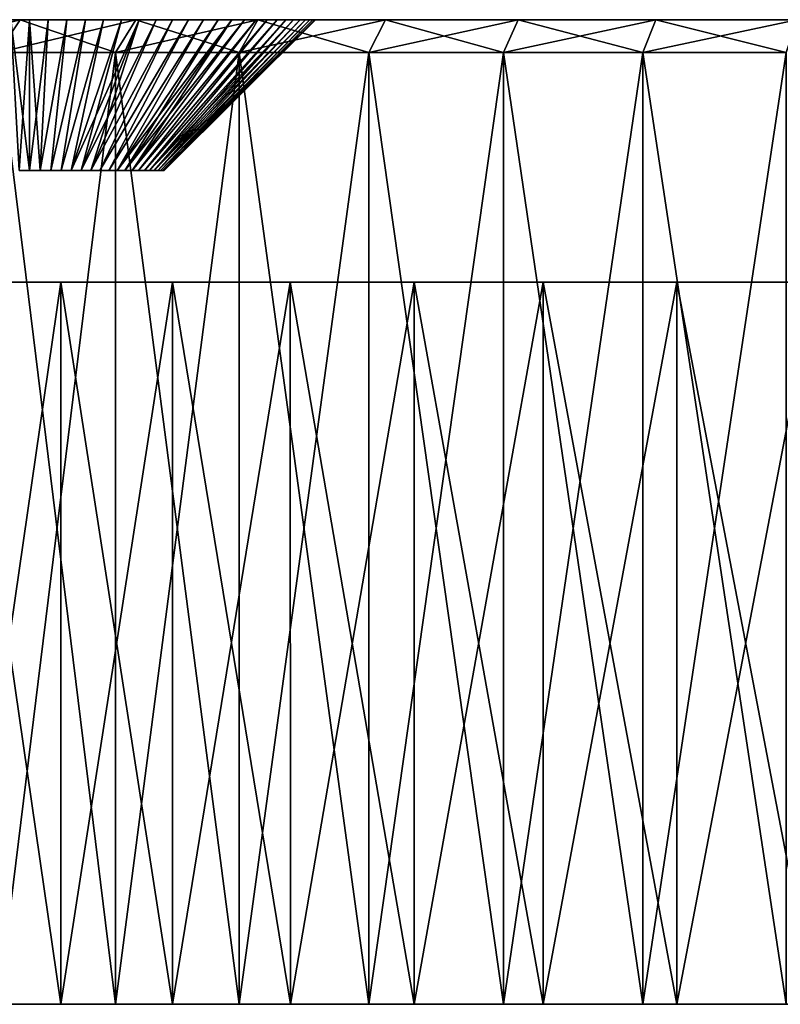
# Model space of a CAD drawing. Header units: millimetres. Extents: x -24 to 50, y -104 to 68.
# Tile 2 of 107: x -8 to 3, y -104 to -89. Entities that reach past the tile are written whole.
import ezdxf

# ---------------------------------------------------------------- set-up
doc = ezdxf.new("R2010")
doc.units = ezdxf.units.MM
doc.header["$LTSCALE"] = 65.185185
for name, color, linetype in [('86', 7, 'CONTINUOUS'), ('87', 7, 'CONTINUOUS'), ('89', 7, 'CONTINUOUS'), ('90', 7, 'CONTINUOUS'), ('92', 7, 'CONTINUOUS'), ('94', 7, 'CONTINUOUS'), ('97', 7, 'CONTINUOUS'), ('98', 7, 'CONTINUOUS')]:
    doc.layers.add(name, color=color, linetype=linetype)

msp = doc.modelspace()

# ---------------------------------------------------------------- linework, layer by layer
at = {"layer": '86', "color": 253, "linetype": 'Continuous', "true_color": 0xaab4c3}
for points in [[(-9.118, -104, -22.524), (-8.477, -104, -25.958), (-7.524, -104, -24.118), (-9.118, -104, -22.524)], [(-7.524, -104, 24.118), (-8.477, -104, 25.958), (-9.118, -104, 22.524), (-7.524, -104, 24.118)], [(-8.477, -104, -25.958), (-6.691, -104, -27.468), (-7.524, -104, -24.118), (-8.477, -104, -25.958)], [(-6.691, -104, 27.468), (-8.477, -104, 25.958), (-7.524, -104, 24.118), (-6.691, -104, 27.468)], [(-7.524, -104, -24.118), (-6.691, -104, -27.468), (-5.826, -104, -25.598), (-7.524, -104, -24.118)], [(-5.826, -104, 25.598), (-6.691, -104, 27.468), (-7.524, -104, 24.118), (-5.826, -104, 25.598)], [(-6.691, -104, -27.468), (-4.808, -104, -28.855), (-5.826, -104, -25.598), (-6.691, -104, -27.468)], [(-4.808, -104, 28.855), (-6.691, -104, 27.468), (-5.826, -104, 25.598), (-4.808, -104, 28.855)], [(-5.826, -104, -25.598), (-4.808, -104, -28.855), (-4.03, -104, -26.96), (-5.826, -104, -25.598)], [(-4.03, -104, 26.96), (-4.808, -104, 28.855), (-5.826, -104, 25.598), (-4.03, -104, 26.96)], [(-4.808, -104, -28.855), (-2.837, -104, -30.114), (-4.03, -104, -26.96), (-4.808, -104, -28.855)], [(-2.837, -104, 30.114), (-4.808, -104, 28.855), (-4.03, -104, 26.96), (-2.837, -104, 30.114)], [(-4.03, -104, -26.96), (-2.837, -104, -30.114), (-2.146, -104, -28.196), (-4.03, -104, -26.96)], [(-2.146, -104, 28.196), (-2.837, -104, 30.114), (-4.03, -104, 26.96), (-2.146, -104, 28.196)], [(-2.837, -104, -30.114), (-0.785, -104, -31.238), (-2.146, -104, -28.196), (-2.837, -104, -30.114)], [(-0.785, -104, 31.238), (-2.837, -104, 30.114), (-2.146, -104, 28.196), (-0.785, -104, 31.238)], [(-2.146, -104, -28.196), (-0.785, -104, -31.238), (-0.182, -104, -29.3), (-2.146, -104, -28.196)], [(-0.182, -104, 29.3), (-0.785, -104, 31.238), (-2.146, -104, 28.196), (-0.182, -104, 29.3)], [(-0.785, -104, -31.238), (1.336, -104, -32.223), (-0.182, -104, -29.3), (-0.785, -104, -31.238)], [(1.336, -104, 32.223), (-0.785, -104, 31.238), (-0.182, -104, 29.3), (1.336, -104, 32.223)], [(-0.182, -104, -29.3), (1.336, -104, -32.223), (1.853, -104, -30.268), (-0.182, -104, -29.3)], [(1.853, -104, 30.268), (1.336, -104, 32.223), (-0.182, -104, 29.3), (1.853, -104, 30.268)], [(1.336, -104, -32.223), (3.519, -104, -33.063), (1.853, -104, -30.268), (1.336, -104, -32.223)], [(3.519, -104, 33.063), (1.336, -104, 32.223), (1.853, -104, 30.268), (3.519, -104, 33.063)], [(1.853, -104, -30.268), (3.519, -104, -33.063), (3.949, -104, -31.095), (1.853, -104, -30.268)], [(3.949, -104, 31.095), (3.519, -104, 33.063), (1.853, -104, 30.268), (3.949, -104, 31.095)]]:
    msp.add_3dface(points, dxfattribs=at)
at = {"layer": '87', "color": 253, "linetype": 'Continuous', "true_color": 0xaab4c3}
for points in [[(-19.019, -89, 5.738), (-18.56, -89, 7.998), (10.65, -89, 6.171), (-19.019, -89, 5.738)], [(-8.284, -89, 4.341), (-19.019, -89, 5.738), (-8, -89, 4.35), (-8.284, -89, 4.341)], [(-8, -89, 4.35), (-19.019, -89, 5.738), (8.972, -89, 4.455), (-8, -89, 4.35)], [(8.972, -89, 4.455), (-19.019, -89, 5.738), (9.163, -89, 4.768), (8.972, -89, 4.455)], [(9.163, -89, 4.768), (-19.019, -89, 5.738), (9.391, -89, 5.054), (9.163, -89, 4.768)], [(9.391, -89, 5.054), (-19.019, -89, 5.738), (9.989, -89, 5.648), (9.391, -89, 5.054)], [(9.989, -89, 5.648), (-19.019, -89, 5.738), (10.65, -89, 6.171), (9.989, -89, 5.648)], [(-18.56, -89, -7.998), (-19.019, -89, -5.738), (14.579, -89, -7.538), (-18.56, -89, -7.998)], [(-19.019, -89, -5.738), (-8.284, -89, -4.341), (9.989, -89, -5.648), (-19.019, -89, -5.738)], [(14.579, -89, -7.538), (-19.019, -89, -5.738), (13.742, -89, -7.444), (14.579, -89, -7.538)], [(13.742, -89, -7.444), (-19.019, -89, -5.738), (12.92, -89, -7.258), (13.742, -89, -7.444)], [(12.92, -89, -7.258), (-19.019, -89, -5.738), (12.124, -89, -6.981), (12.92, -89, -7.258)], [(12.124, -89, -6.981), (-19.019, -89, -5.738), (11.364, -89, -6.617), (12.124, -89, -6.981)], [(11.364, -89, -6.617), (-19.019, -89, -5.738), (10.65, -89, -6.171), (11.364, -89, -6.617)], [(10.65, -89, -6.171), (-19.019, -89, -5.738), (9.989, -89, -5.648), (10.65, -89, -6.171)], [(48.56, -89, -7.998), (47.951, -89, -10.222), (-18.56, -89, -7.998), (48.56, -89, -7.998)], [(-18.56, -89, -7.998), (47.951, -89, -10.222), (-17.951, -89, -10.222), (-18.56, -89, -7.998)], [(48.56, -89, -7.998), (-18.56, -89, -7.998), (14.579, -89, -7.538), (48.56, -89, -7.998)], [(-17.951, -89, 10.222), (48.56, -89, 7.998), (-18.56, -89, 7.998), (-17.951, -89, 10.222)], [(-18.56, -89, 7.998), (48.56, -89, 7.998), (15.421, -89, 7.538), (-18.56, -89, 7.998)], [(10.65, -89, 6.171), (-18.56, -89, 7.998), (11.364, -89, 6.617), (10.65, -89, 6.171)], [(11.364, -89, 6.617), (-18.56, -89, 7.998), (12.124, -89, 6.981), (11.364, -89, 6.617)], [(12.124, -89, 6.981), (-18.56, -89, 7.998), (12.92, -89, 7.258), (12.124, -89, 6.981)], [(12.92, -89, 7.258), (-18.56, -89, 7.998), (13.742, -89, 7.444), (12.92, -89, 7.258)], [(13.742, -89, 7.444), (-18.56, -89, 7.998), (14.579, -89, 7.538), (13.742, -89, 7.444)], [(14.579, -89, 7.538), (-18.56, -89, 7.998), (15.421, -89, 7.538), (14.579, -89, 7.538)], [(47.951, -89, -10.222), (47.195, -89, -12.4), (-17.951, -89, -10.222), (47.951, -89, -10.222)], [(-17.951, -89, -10.222), (47.195, -89, -12.4), (-17.195, -89, -12.4), (-17.951, -89, -10.222)], [(47.951, -89, 10.222), (48.56, -89, 7.998), (-17.951, -89, 10.222), (47.951, -89, 10.222)], [(-17.195, -89, 12.4), (47.951, -89, 10.222), (-17.951, -89, 10.222), (-17.195, -89, 12.4)], [(47.195, -89, -12.4), (46.295, -89, -14.522), (-17.195, -89, -12.4), (47.195, -89, -12.4)], [(-17.195, -89, -12.4), (46.295, -89, -14.522), (-16.295, -89, -14.522), (-17.195, -89, -12.4)], [(47.195, -89, 12.4), (47.951, -89, 10.222), (-17.195, -89, 12.4), (47.195, -89, 12.4)], [(-16.295, -89, 14.522), (47.195, -89, 12.4), (-17.195, -89, 12.4), (-16.295, -89, 14.522)], [(46.295, -89, -14.522), (45.255, -89, -16.58), (-16.295, -89, -14.522), (46.295, -89, -14.522)], [(-16.295, -89, -14.522), (45.255, -89, -16.58), (-15.255, -89, -16.58), (-16.295, -89, -14.522)], [(46.295, -89, 14.522), (47.195, -89, 12.4), (-16.295, -89, 14.522), (46.295, -89, 14.522)], [(-15.255, -89, 16.58), (46.295, -89, 14.522), (-16.295, -89, 14.522), (-15.255, -89, 16.58)], [(45.255, -89, -16.58), (44.08, -89, -18.564), (-15.255, -89, -16.58), (45.255, -89, -16.58)], [(-15.255, -89, -16.58), (44.08, -89, -18.564), (-14.08, -89, -18.564), (-15.255, -89, -16.58)], [(45.255, -89, 16.58), (46.295, -89, 14.522), (-15.255, -89, 16.58), (45.255, -89, 16.58)], [(-14.08, -89, 18.564), (45.255, -89, 16.58), (-15.255, -89, 16.58), (-14.08, -89, 18.564)], [(44.08, -89, -18.564), (42.775, -89, -20.465), (-14.08, -89, -18.564), (44.08, -89, -18.564)], [(-14.08, -89, -18.564), (42.775, -89, -20.465), (-12.775, -89, -20.465), (-14.08, -89, -18.564)], [(44.08, -89, 18.564), (45.255, -89, 16.58), (-14.08, -89, 18.564), (44.08, -89, 18.564)], [(-12.775, -89, 20.465), (44.08, -89, 18.564), (-14.08, -89, 18.564), (-12.775, -89, 20.465)], [(42.775, -89, -20.465), (41.346, -89, -22.274), (-12.775, -89, -20.465), (42.775, -89, -20.465)], [(-12.775, -89, -20.465), (41.346, -89, -22.274), (-11.346, -89, -22.274), (-12.775, -89, -20.465)], [(42.775, -89, 20.465), (44.08, -89, 18.564), (-12.775, -89, 20.465), (42.775, -89, 20.465)], [(-11.346, -89, 22.274), (42.775, -89, 20.465), (-12.775, -89, 20.465), (-11.346, -89, 22.274)], [(41.346, -89, -22.274), (39.799, -89, -23.984), (-11.346, -89, -22.274), (41.346, -89, -22.274)], [(-11.346, -89, -22.274), (39.799, -89, -23.984), (-9.799, -89, -23.984), (-11.346, -89, -22.274)], [(41.346, -89, 22.274), (42.775, -89, 20.465), (-11.346, -89, 22.274), (41.346, -89, 22.274)], [(-9.799, -89, 23.984), (41.346, -89, 22.274), (-11.346, -89, 22.274), (-9.799, -89, 23.984)], [(39.799, -89, -23.984), (38.142, -89, -25.587), (-9.799, -89, -23.984), (39.799, -89, -23.984)], [(-9.799, -89, -23.984), (38.142, -89, -25.587), (-8.142, -89, -25.587), (-9.799, -89, -23.984)], [(39.799, -89, 23.984), (41.346, -89, 22.274), (-9.799, -89, 23.984), (39.799, -89, 23.984)], [(-8.142, -89, 25.587), (39.799, -89, 23.984), (-9.799, -89, 23.984), (-8.142, -89, 25.587)], [(-8.284, -89, -4.341), (-8, -89, -4.35), (9.391, -89, -5.054), (-8.284, -89, -4.341)], [(9.989, -89, -5.648), (-8.284, -89, -4.341), (9.391, -89, -5.054), (9.989, -89, -5.648)], [(38.142, -89, -25.587), (36.381, -89, -27.076), (-8.142, -89, -25.587), (38.142, -89, -25.587)], [(-8.142, -89, -25.587), (36.381, -89, -27.076), (-6.381, -89, -27.076), (-8.142, -89, -25.587)], [(38.142, -89, 25.587), (39.799, -89, 23.984), (-8.142, -89, 25.587), (38.142, -89, 25.587)], [(-6.381, -89, 27.076), (38.142, -89, 25.587), (-8.142, -89, 25.587), (-6.381, -89, 27.076)], [(-7.716, -89, 4.341), (-8, -89, 4.35), (8.819, -89, 4.122), (-7.716, -89, 4.341)], [(8.819, -89, 4.122), (-8, -89, 4.35), (8.972, -89, 4.455), (8.819, -89, 4.122)], [(-8, -89, -4.35), (-7.716, -89, -4.341), (8.972, -89, -4.455), (-8, -89, -4.35)], [(9.391, -89, -5.054), (-8, -89, -4.35), (9.163, -89, -4.768), (9.391, -89, -5.054)], [(9.163, -89, -4.768), (-8, -89, -4.35), (8.972, -89, -4.455), (9.163, -89, -4.768)], [(-7.432, -89, 4.313), (-7.716, -89, 4.341), (8.819, -89, 4.122), (-7.432, -89, 4.313)], [(-7.716, -89, -4.341), (-7.432, -89, -4.313), (8.972, -89, -4.455), (-7.716, -89, -4.341)], [(-7.151, -89, 4.266), (-7.432, -89, 4.313), (8.819, -89, 4.122), (-7.151, -89, 4.266)], [(-7.432, -89, -4.313), (-7.151, -89, -4.266), (8.972, -89, -4.455), (-7.432, -89, -4.313)], [(-6.874, -89, 4.202), (-7.151, -89, 4.266), (8.819, -89, 4.122), (-6.874, -89, 4.202)], [(-7.151, -89, -4.266), (-6.874, -89, -4.202), (8.972, -89, -4.455), (-7.151, -89, -4.266)], [(-6.602, -89, 4.119), (-6.874, -89, 4.202), (8.819, -89, 4.122), (-6.602, -89, 4.119)], [(-6.874, -89, -4.202), (-6.602, -89, -4.119), (8.819, -89, -4.122), (-6.874, -89, -4.202)], [(8.972, -89, -4.455), (-6.874, -89, -4.202), (8.819, -89, -4.122), (8.972, -89, -4.455)], [(-6.335, -89, 4.019), (-6.602, -89, 4.119), (8.709, -89, 3.772), (-6.335, -89, 4.019)], [(8.709, -89, 3.772), (-6.602, -89, 4.119), (8.819, -89, 4.122), (8.709, -89, 3.772)], [(-6.602, -89, -4.119), (-6.335, -89, -4.019), (8.819, -89, -4.122), (-6.602, -89, -4.119)], [(36.381, -89, -27.076), (34.525, -89, -28.443), (-6.381, -89, -27.076), (36.381, -89, -27.076)], [(-6.381, -89, -27.076), (34.525, -89, -28.443), (-4.525, -89, -28.443), (-6.381, -89, -27.076)], [(36.381, -89, 27.076), (38.142, -89, 25.587), (-6.381, -89, 27.076), (36.381, -89, 27.076)], [(-4.525, -89, 28.443), (36.381, -89, 27.076), (-6.381, -89, 27.076), (-4.525, -89, 28.443)], [(-6.076, -89, 3.901), (-6.335, -89, 4.019), (8.709, -89, 3.772), (-6.076, -89, 3.901)], [(-6.335, -89, -4.019), (-6.076, -89, -3.901), (8.819, -89, -4.122), (-6.335, -89, -4.019)], [(-5.825, -89, 3.767), (-6.076, -89, 3.901), (8.709, -89, 3.772), (-5.825, -89, 3.767)], [(-6.076, -89, -3.901), (-5.825, -89, -3.767), (8.709, -89, -3.772), (-6.076, -89, -3.901)], [(8.819, -89, -4.122), (-6.076, -89, -3.901), (8.709, -89, -3.772), (8.819, -89, -4.122)], [(-5.583, -89, 3.617), (-5.825, -89, 3.767), (8.642, -89, 3.412), (-5.583, -89, 3.617)], [(8.642, -89, 3.412), (-5.825, -89, 3.767), (8.709, -89, 3.772), (8.642, -89, 3.412)], [(-5.825, -89, -3.767), (-5.583, -89, -3.617), (8.709, -89, -3.772), (-5.825, -89, -3.767)], [(-5.352, -89, 3.451), (-5.583, -89, 3.617), (8.642, -89, 3.412), (-5.352, -89, 3.451)], [(-5.583, -89, -3.617), (-5.352, -89, -3.451), (8.709, -89, -3.772), (-5.583, -89, -3.617)], [(-5.132, -89, 3.271), (-5.352, -89, 3.451), (8.642, -89, 3.412), (-5.132, -89, 3.271)], [(-5.352, -89, -3.451), (-5.132, -89, -3.271), (8.642, -89, -3.412), (-5.352, -89, -3.451)], [(8.709, -89, -3.772), (-5.352, -89, -3.451), (8.642, -89, -3.412), (8.709, -89, -3.772)], [(-4.924, -89, 3.076), (-5.132, -89, 3.271), (8.62, -89, 3.046), (-4.924, -89, 3.076)], [(8.62, -89, 3.046), (-5.132, -89, 3.271), (8.642, -89, 3.412), (8.62, -89, 3.046)], [(-5.132, -89, -3.271), (-4.924, -89, -3.076), (8.642, -89, -3.412), (-5.132, -89, -3.271)], [(-4.73, -89, 2.868), (-4.924, -89, 3.076), (8.62, -89, 3.046), (-4.73, -89, 2.868)], [(-4.924, -89, -3.076), (-4.73, -89, -2.868), (8.62, -89, -3.046), (-4.924, -89, -3.076)], [(8.642, -89, -3.412), (-4.924, -89, -3.076), (8.62, -89, -3.046), (8.642, -89, -3.412)], [(-4.549, -89, 2.648), (-4.73, -89, 2.868), (8.62, -89, -3.046), (-4.549, -89, 2.648)], [(8.62, -89, -3.046), (-4.73, -89, 2.868), (8.62, -89, 3.046), (8.62, -89, -3.046)], [(-4.73, -89, -2.868), (-4.549, -89, -2.648), (8.62, -89, -3.046), (-4.73, -89, -2.868)], [(-4.383, -89, 2.417), (-4.549, -89, 2.648), (8.62, -89, -3.046), (-4.383, -89, 2.417)], [(-4.549, -89, -2.648), (-4.383, -89, -2.417), (8.62, -89, -3.046), (-4.549, -89, -2.648)], [(34.525, -89, -28.443), (32.582, -89, -29.684), (-4.525, -89, -28.443), (34.525, -89, -28.443)], [(-4.525, -89, -28.443), (32.582, -89, -29.684), (-2.582, -89, -29.684), (-4.525, -89, -28.443)], [(34.525, -89, 28.443), (36.381, -89, 27.076), (-4.525, -89, 28.443), (34.525, -89, 28.443)], [(-2.582, -89, 29.684), (34.525, -89, 28.443), (-4.525, -89, 28.443), (-2.582, -89, 29.684)], [(-4.233, -89, 2.175), (-4.383, -89, 2.417), (8.62, -89, -3.046), (-4.233, -89, 2.175)], [(-4.383, -89, -2.417), (-4.233, -89, -2.175), (8.62, -89, -3.046), (-4.383, -89, -2.417)], [(-4.099, -89, 1.924), (-4.233, -89, 2.175), (8.62, -89, -3.046), (-4.099, -89, 1.924)], [(-4.233, -89, -2.175), (-4.099, -89, -1.924), (8.62, -89, -3.046), (-4.233, -89, -2.175)], [(-3.981, -89, 1.665), (-4.099, -89, 1.924), (8.62, -89, -3.046), (-3.981, -89, 1.665)], [(-4.099, -89, -1.924), (-3.981, -89, -1.665), (8.62, -89, -3.046), (-4.099, -89, -1.924)], [(-3.881, -89, 1.398), (-3.981, -89, 1.665), (8.62, -89, -3.046), (-3.881, -89, 1.398)], [(-3.981, -89, -1.665), (-3.881, -89, -1.398), (8.62, -89, -3.046), (-3.981, -89, -1.665)], [(-3.798, -89, 1.126), (-3.881, -89, 1.398), (8.62, -89, -3.046), (-3.798, -89, 1.126)], [(-3.881, -89, -1.398), (-3.798, -89, -1.126), (8.62, -89, -3.046), (-3.881, -89, -1.398)], [(-3.734, -89, 0.849), (-3.798, -89, 1.126), (8.62, -89, -3.046), (-3.734, -89, 0.849)], [(-3.798, -89, -1.126), (-3.734, -89, -0.849), (8.62, -89, -3.046), (-3.798, -89, -1.126)], [(-3.687, -89, 0.568), (-3.734, -89, 0.849), (8.62, -89, -3.046), (-3.687, -89, 0.568)], [(-3.734, -89, -0.849), (-3.687, -89, -0.568), (8.62, -89, -3.046), (-3.734, -89, -0.849)], [(-3.659, -89, 0.285), (-3.687, -89, 0.568), (8.62, -89, -3.046), (-3.659, -89, 0.285)], [(-3.687, -89, -0.568), (-3.659, -89, -0.285), (8.62, -89, -3.046), (-3.687, -89, -0.568)], [(-3.65, -89), (-3.659, -89, 0.285), (8.62, -89, -3.046), (-3.65, -89)], [(-3.659, -89, -0.285), (-3.65, -89), (8.62, -89, -3.046), (-3.659, -89, -0.285)], [(32.582, -89, -29.684), (30.56, -89, -30.792), (-2.582, -89, -29.684), (32.582, -89, -29.684)], [(-2.582, -89, -29.684), (30.56, -89, -30.792), (-0.56, -89, -30.792), (-2.582, -89, -29.684)], [(32.582, -89, 29.684), (34.525, -89, 28.443), (-2.582, -89, 29.684), (32.582, -89, 29.684)], [(-0.56, -89, 30.792), (32.582, -89, 29.684), (-2.582, -89, 29.684), (-0.56, -89, 30.792)], [(30.56, -89, -30.792), (28.468, -89, -31.762), (-0.56, -89, -30.792), (30.56, -89, -30.792)], [(-0.56, -89, -30.792), (28.468, -89, -31.762), (1.532, -89, -31.762), (-0.56, -89, -30.792)], [(30.56, -89, 30.792), (32.582, -89, 29.684), (-0.56, -89, 30.792), (30.56, -89, 30.792)], [(1.532, -89, 31.762), (30.56, -89, 30.792), (-0.56, -89, 30.792), (1.532, -89, 31.762)], [(28.468, -89, -31.762), (26.317, -89, -32.591), (1.532, -89, -31.762), (28.468, -89, -31.762)], [(1.532, -89, -31.762), (26.317, -89, -32.591), (3.683, -89, -32.591), (1.532, -89, -31.762)], [(28.468, -89, 31.762), (30.56, -89, 30.792), (1.532, -89, 31.762), (28.468, -89, 31.762)], [(3.683, -89, 32.591), (28.468, -89, 31.762), (1.532, -89, 31.762), (3.683, -89, 32.591)]]:
    msp.add_3dface(points, dxfattribs=at)
at = {"layer": '89', "color": 253, "linetype": 'Continuous', "true_color": 0xaab4c3}
for points in [[(-6.691, -104, -27.468), (-8.477, -104, -25.958), (-6.691, -89.5, -27.468), (-6.691, -104, -27.468)], [(-6.691, -89.5, -27.468), (-8.477, -104, -25.958), (-8.477, -89.5, -25.958), (-6.691, -89.5, -27.468)], [(-8.477, -104, 25.958), (-6.691, -104, 27.468), (-8.477, -89.5, 25.958), (-8.477, -104, 25.958)], [(-8.477, -89.5, 25.958), (-6.691, -104, 27.468), (-6.691, -89.5, 27.468), (-8.477, -89.5, 25.958)], [(-4.808, -104, -28.855), (-6.691, -104, -27.468), (-4.808, -89.5, -28.855), (-4.808, -104, -28.855)], [(-4.808, -89.5, -28.855), (-6.691, -104, -27.468), (-6.691, -89.5, -27.468), (-4.808, -89.5, -28.855)], [(-6.691, -104, 27.468), (-4.808, -104, 28.855), (-6.691, -89.5, 27.468), (-6.691, -104, 27.468)], [(-6.691, -89.5, 27.468), (-4.808, -104, 28.855), (-4.808, -89.5, 28.855), (-6.691, -89.5, 27.468)], [(-2.837, -104, -30.114), (-4.808, -104, -28.855), (-2.837, -89.5, -30.114), (-2.837, -104, -30.114)], [(-2.837, -89.5, -30.114), (-4.808, -104, -28.855), (-4.808, -89.5, -28.855), (-2.837, -89.5, -30.114)], [(-4.808, -104, 28.855), (-2.837, -104, 30.114), (-4.808, -89.5, 28.855), (-4.808, -104, 28.855)], [(-4.808, -89.5, 28.855), (-2.837, -104, 30.114), (-2.837, -89.5, 30.114), (-4.808, -89.5, 28.855)], [(-0.785, -104, -31.238), (-2.837, -104, -30.114), (-0.785, -89.5, -31.238), (-0.785, -104, -31.238)], [(-0.785, -89.5, -31.238), (-2.837, -104, -30.114), (-2.837, -89.5, -30.114), (-0.785, -89.5, -31.238)], [(-2.837, -104, 30.114), (-0.785, -104, 31.238), (-2.837, -89.5, 30.114), (-2.837, -104, 30.114)], [(-2.837, -89.5, 30.114), (-0.785, -104, 31.238), (-0.785, -89.5, 31.238), (-2.837, -89.5, 30.114)], [(1.336, -104, -32.223), (-0.785, -104, -31.238), (1.336, -89.5, -32.223), (1.336, -104, -32.223)], [(1.336, -89.5, -32.223), (-0.785, -104, -31.238), (-0.785, -89.5, -31.238), (1.336, -89.5, -32.223)], [(-0.785, -104, 31.238), (1.336, -104, 32.223), (-0.785, -89.5, 31.238), (-0.785, -104, 31.238)], [(-0.785, -89.5, 31.238), (1.336, -104, 32.223), (1.336, -89.5, 32.223), (-0.785, -89.5, 31.238)], [(3.519, -104, -33.063), (1.336, -104, -32.223), (3.519, -89.5, -33.063), (3.519, -104, -33.063)], [(3.519, -89.5, -33.063), (1.336, -104, -32.223), (1.336, -89.5, -32.223), (3.519, -89.5, -33.063)], [(1.336, -104, 32.223), (3.519, -104, 33.063), (1.336, -89.5, 32.223), (1.336, -104, 32.223)], [(1.336, -89.5, 32.223), (3.519, -104, 33.063), (3.519, -89.5, 33.063), (1.336, -89.5, 32.223)]]:
    msp.add_3dface(points, dxfattribs=at)
at = {"layer": '90', "color": 253, "linetype": 'Continuous', "true_color": 0xaab4c3}
for points in [[(-9.118, -93, -22.524), (-7.524, -93, -24.118), (-8.931, -93, -1.827), (-9.118, -93, -22.524)], [(-7.524, -93, 24.118), (-9.118, -93, 22.524), (-7.679, -93, 2.025), (-7.524, -93, 24.118)], [(-7.679, -93, 2.025), (-9.118, -93, 22.524), (-8, -93, 2.05), (-7.679, -93, 2.025)], [(-8, -93, 2.05), (-9.118, -93, 22.524), (-8.321, -93, 2.025), (-8, -93, 2.05)], [(-8.931, -93, -1.827), (-7.524, -93, -24.118), (-8.633, -93, -1.95), (-8.931, -93, -1.827)], [(-8.633, -93, -1.95), (-7.524, -93, -24.118), (-8.321, -93, -2.025), (-8.633, -93, -1.95)], [(-8.321, -93, -2.025), (-7.524, -93, -24.118), (-8, -93, -2.05), (-8.321, -93, -2.025)], [(-8, -93, -2.05), (-7.524, -93, -24.118), (-7.679, -93, -2.025), (-8, -93, -2.05)], [(-7.679, -93, -2.025), (-7.524, -93, -24.118), (-7.367, -93, -1.95), (-7.679, -93, -2.025)], [(-7.367, -93, 1.95), (-7.524, -93, 24.118), (-7.679, -93, 2.025), (-7.367, -93, 1.95)], [(-7.524, -93, -24.118), (-5.826, -93, -25.598), (-7.367, -93, -1.95), (-7.524, -93, -24.118)], [(-5.826, -93, 25.598), (-7.524, -93, 24.118), (-5.95, -93), (-5.826, -93, 25.598)], [(-5.95, -93), (-7.524, -93, 24.118), (-5.975, -93, 0.321), (-5.95, -93)], [(-5.975, -93, 0.321), (-7.524, -93, 24.118), (-6.05, -93, 0.633), (-5.975, -93, 0.321)], [(-6.05, -93, 0.633), (-7.524, -93, 24.118), (-6.173, -93, 0.931), (-6.05, -93, 0.633)], [(-6.173, -93, 0.931), (-7.524, -93, 24.118), (-6.342, -93, 1.205), (-6.173, -93, 0.931)], [(-6.342, -93, 1.205), (-7.524, -93, 24.118), (-6.55, -93, 1.45), (-6.342, -93, 1.205)], [(-6.55, -93, 1.45), (-7.524, -93, 24.118), (-6.795, -93, 1.658), (-6.55, -93, 1.45)], [(-6.795, -93, 1.658), (-7.524, -93, 24.118), (-7.069, -93, 1.827), (-6.795, -93, 1.658)], [(-7.069, -93, 1.827), (-7.524, -93, 24.118), (-7.367, -93, 1.95), (-7.069, -93, 1.827)], [(-7.367, -93, -1.95), (-5.826, -93, -25.598), (-7.069, -93, -1.827), (-7.367, -93, -1.95)], [(-7.069, -93, -1.827), (-5.826, -93, -25.598), (-6.795, -93, -1.658), (-7.069, -93, -1.827)], [(-6.795, -93, -1.658), (-5.826, -93, -25.598), (-6.55, -93, -1.45), (-6.795, -93, -1.658)], [(-6.55, -93, -1.45), (-5.826, -93, -25.598), (-6.342, -93, -1.205), (-6.55, -93, -1.45)], [(-6.342, -93, -1.205), (-5.826, -93, -25.598), (-6.173, -93, -0.931), (-6.342, -93, -1.205)], [(-6.173, -93, -0.931), (-5.826, -93, -25.598), (-6.05, -93, -0.633), (-6.173, -93, -0.931)], [(-6.05, -93, -0.633), (-5.826, -93, -25.598), (-5.975, -93, -0.321), (-6.05, -93, -0.633)], [(-5.975, -93, -0.321), (-5.826, -93, -25.598), (-5.95, -93), (-5.975, -93, -0.321)], [(-5.826, -93, -25.598), (-5.826, -93, 25.598), (-5.95, -93), (-5.826, -93, -25.598)], [(-5.826, -93, -25.598), (-4.031, -93, -26.96), (-5.826, -93, 25.598), (-5.826, -93, -25.598)], [(-5.826, -93, 25.598), (-4.031, -93, -26.96), (-4.031, -93, 26.96), (-5.826, -93, 25.598)], [(-4.031, -93, -26.96), (-2.146, -93, -28.196), (-4.031, -93, 26.96), (-4.031, -93, -26.96)], [(-4.031, -93, 26.96), (-2.146, -93, -28.196), (-2.146, -93, 28.196), (-4.031, -93, 26.96)], [(-2.146, -93, -28.196), (-0.182, -93, -29.3), (-2.146, -93, 28.196), (-2.146, -93, -28.196)], [(-2.146, -93, 28.196), (-0.182, -93, -29.3), (-0.182, -93, 29.3), (-2.146, -93, 28.196)], [(-0.182, -93, -29.3), (1.853, -93, -30.268), (-0.182, -93, 29.3), (-0.182, -93, -29.3)], [(-0.182, -93, 29.3), (1.853, -93, -30.268), (1.853, -93, 30.268), (-0.182, -93, 29.3)], [(1.853, -93, -30.268), (3.949, -93, -31.095), (1.853, -93, 30.268), (1.853, -93, -30.268)], [(1.853, -93, 30.268), (3.949, -93, -31.095), (3.949, -93, 31.095), (1.853, -93, 30.268)]]:
    msp.add_3dface(points, dxfattribs=at)
at = {"layer": '92', "color": 253, "linetype": 'Continuous', "true_color": 0xaab4c3}
for points in [[(-7.524, -104, 24.118), (-9.118, -104, 22.524), (-7.524, -93, 24.118), (-7.524, -104, 24.118)], [(-9.118, -104, 22.524), (-9.118, -93, 22.524), (-7.524, -93, 24.118), (-9.118, -104, 22.524)], [(-9.118, -104, -22.524), (-7.524, -104, -24.118), (-9.118, -93, -22.524), (-9.118, -104, -22.524)], [(-7.524, -104, -24.118), (-7.524, -93, -24.118), (-9.118, -93, -22.524), (-7.524, -104, -24.118)], [(-5.826, -104, 25.598), (-7.524, -104, 24.118), (-5.826, -93, 25.598), (-5.826, -104, 25.598)], [(-7.524, -104, 24.118), (-7.524, -93, 24.118), (-5.826, -93, 25.598), (-7.524, -104, 24.118)], [(-7.524, -104, -24.118), (-5.826, -104, -25.598), (-7.524, -93, -24.118), (-7.524, -104, -24.118)], [(-5.826, -104, -25.598), (-5.826, -93, -25.598), (-7.524, -93, -24.118), (-5.826, -104, -25.598)], [(-4.03, -104, 26.96), (-5.826, -104, 25.598), (-4.031, -93, 26.96), (-4.03, -104, 26.96)], [(-5.826, -104, 25.598), (-5.826, -93, 25.598), (-4.031, -93, 26.96), (-5.826, -104, 25.598)], [(-5.826, -104, -25.598), (-4.03, -104, -26.96), (-5.826, -93, -25.598), (-5.826, -104, -25.598)], [(-4.03, -104, -26.96), (-4.031, -93, -26.96), (-5.826, -93, -25.598), (-4.03, -104, -26.96)], [(-4.03, -104, 26.96), (-4.031, -93, 26.96), (-2.146, -93, 28.196), (-4.03, -104, 26.96)], [(-4.03, -104, -26.96), (-2.146, -104, -28.196), (-4.031, -93, -26.96), (-4.03, -104, -26.96)], [(-2.146, -104, -28.196), (-2.146, -93, -28.196), (-4.031, -93, -26.96), (-2.146, -104, -28.196)], [(-2.146, -104, 28.196), (-4.03, -104, 26.96), (-2.146, -93, 28.196), (-2.146, -104, 28.196)], [(-0.182, -104, 29.3), (-2.146, -104, 28.196), (-0.182, -93, 29.3), (-0.182, -104, 29.3)], [(-2.146, -104, 28.196), (-2.146, -93, 28.196), (-0.182, -93, 29.3), (-2.146, -104, 28.196)], [(-2.146, -104, -28.196), (-0.182, -104, -29.3), (-2.146, -93, -28.196), (-2.146, -104, -28.196)], [(-0.182, -104, -29.3), (-0.182, -93, -29.3), (-2.146, -93, -28.196), (-0.182, -104, -29.3)], [(1.853, -104, 30.268), (-0.182, -104, 29.3), (1.853, -93, 30.268), (1.853, -104, 30.268)], [(-0.182, -104, 29.3), (-0.182, -93, 29.3), (1.853, -93, 30.268), (-0.182, -104, 29.3)], [(-0.182, -104, -29.3), (1.853, -104, -30.268), (-0.182, -93, -29.3), (-0.182, -104, -29.3)], [(1.853, -104, -30.268), (1.853, -93, -30.268), (-0.182, -93, -29.3), (1.853, -104, -30.268)], [(3.949, -104, 31.095), (1.853, -104, 30.268), (3.949, -93, 31.095), (3.949, -104, 31.095)], [(1.853, -104, 30.268), (1.853, -93, 30.268), (3.949, -93, 31.095), (1.853, -104, 30.268)], [(1.853, -104, -30.268), (3.949, -104, -31.095), (1.853, -93, -30.268), (1.853, -104, -30.268)], [(3.949, -104, -31.095), (3.949, -93, -31.095), (1.853, -93, -30.268), (3.949, -104, -31.095)]]:
    msp.add_3dface(points, dxfattribs=at)
at = {"layer": '94', "color": 253, "linetype": 'Continuous', "true_color": 0xaab4c3}
for points in [[(-9.799, -89, -23.984), (-8.142, -89, -25.587), (-10.159, -89.5, -24.332), (-9.799, -89, -23.984)], [(-8.142, -89, -25.587), (-8.477, -89.5, -25.958), (-10.159, -89.5, -24.332), (-8.142, -89, -25.587)], [(-8.142, -89, 25.587), (-9.799, -89, 23.984), (-8.477, -89.5, 25.958), (-8.142, -89, 25.587)], [(-8.142, -89, 25.587), (-8.477, -89.5, 25.958), (-6.691, -89.5, 27.468), (-8.142, -89, 25.587)], [(-8.142, -89, -25.587), (-6.381, -89, -27.076), (-8.477, -89.5, -25.958), (-8.142, -89, -25.587)], [(-6.381, -89, -27.076), (-6.691, -89.5, -27.468), (-8.477, -89.5, -25.958), (-6.381, -89, -27.076)], [(-6.381, -89, 27.076), (-8.142, -89, 25.587), (-6.691, -89.5, 27.468), (-6.381, -89, 27.076)], [(-6.381, -89, 27.076), (-6.691, -89.5, 27.468), (-4.808, -89.5, 28.855), (-6.381, -89, 27.076)], [(-6.381, -89, -27.076), (-4.525, -89, -28.443), (-6.691, -89.5, -27.468), (-6.381, -89, -27.076)], [(-4.525, -89, -28.443), (-4.808, -89.5, -28.855), (-6.691, -89.5, -27.468), (-4.525, -89, -28.443)], [(-4.525, -89, 28.443), (-6.381, -89, 27.076), (-4.808, -89.5, 28.855), (-4.525, -89, 28.443)], [(-4.525, -89, 28.443), (-4.808, -89.5, 28.855), (-2.837, -89.5, 30.114), (-4.525, -89, 28.443)], [(-4.525, -89, -28.443), (-2.582, -89, -29.684), (-4.808, -89.5, -28.855), (-4.525, -89, -28.443)], [(-2.582, -89, -29.684), (-2.837, -89.5, -30.114), (-4.808, -89.5, -28.855), (-2.582, -89, -29.684)], [(-2.582, -89, 29.684), (-4.525, -89, 28.443), (-2.837, -89.5, 30.114), (-2.582, -89, 29.684)], [(-2.582, -89, 29.684), (-2.837, -89.5, 30.114), (-0.785, -89.5, 31.238), (-2.582, -89, 29.684)], [(-2.582, -89, -29.684), (-0.56, -89, -30.792), (-2.837, -89.5, -30.114), (-2.582, -89, -29.684)], [(-0.56, -89, -30.792), (-0.785, -89.5, -31.238), (-2.837, -89.5, -30.114), (-0.56, -89, -30.792)], [(-0.56, -89, 30.792), (-2.582, -89, 29.684), (-0.785, -89.5, 31.238), (-0.56, -89, 30.792)], [(-0.56, -89, 30.792), (-0.785, -89.5, 31.238), (1.336, -89.5, 32.223), (-0.56, -89, 30.792)], [(-0.56, -89, -30.792), (1.532, -89, -31.762), (-0.785, -89.5, -31.238), (-0.56, -89, -30.792)], [(1.532, -89, -31.762), (1.336, -89.5, -32.223), (-0.785, -89.5, -31.238), (1.532, -89, -31.762)], [(1.532, -89, 31.762), (-0.56, -89, 30.792), (1.336, -89.5, 32.223), (1.532, -89, 31.762)], [(1.532, -89, 31.762), (1.336, -89.5, 32.223), (3.519, -89.5, 33.063), (1.532, -89, 31.762)], [(1.532, -89, -31.762), (3.683, -89, -32.591), (1.336, -89.5, -32.223), (1.532, -89, -31.762)], [(3.683, -89, -32.591), (3.519, -89.5, -33.063), (1.336, -89.5, -32.223), (3.683, -89, -32.591)], [(3.683, -89, 32.591), (1.532, -89, 31.762), (3.519, -89.5, 33.063), (3.683, -89, 32.591)]]:
    msp.add_3dface(points, dxfattribs=at)
at = {"layer": '97', "color": 253, "linetype": 'Continuous', "true_color": 0xaab4c3}
for points in [[(-8.284, -89, 4.341), (-8, -89, 4.35), (-8.161, -91.3, 2.044), (-8.284, -89, 4.341)], [(-8.161, -91.3, 2.044), (-8, -89, 4.35), (-8, -91.3, 2.05), (-8.161, -91.3, 2.044)], [(-8, -89, 4.35), (-7.716, -89, 4.341), (-8, -91.3, 2.05), (-8, -89, 4.35)], [(-8, -91.3, 2.05), (-7.716, -89, 4.341), (-7.839, -91.3, 2.044), (-8, -91.3, 2.05)], [(-7.716, -89, 4.341), (-7.432, -89, 4.313), (-7.839, -91.3, 2.044), (-7.716, -89, 4.341)], [(-7.839, -91.3, 2.044), (-7.432, -89, 4.313), (-7.679, -91.3, 2.025), (-7.839, -91.3, 2.044)], [(-7.432, -89, 4.313), (-7.151, -89, 4.266), (-7.679, -91.3, 2.025), (-7.432, -89, 4.313)], [(-7.679, -91.3, 2.025), (-7.151, -89, 4.266), (-7.521, -91.3, 1.993), (-7.679, -91.3, 2.025)], [(-7.151, -89, 4.266), (-6.874, -89, 4.202), (-7.521, -91.3, 1.993), (-7.151, -89, 4.266)], [(-7.521, -91.3, 1.993), (-6.874, -89, 4.202), (-7.367, -91.3, 1.95), (-7.521, -91.3, 1.993)], [(-6.874, -89, 4.202), (-6.602, -89, 4.119), (-7.367, -91.3, 1.95), (-6.874, -89, 4.202)], [(-6.602, -89, 4.119), (-6.335, -89, 4.019), (-7.367, -91.3, 1.95), (-6.602, -89, 4.119)], [(-7.367, -91.3, 1.95), (-6.335, -89, 4.019), (-7.215, -91.3, 1.894), (-7.367, -91.3, 1.95)], [(-6.335, -89, 4.019), (-6.076, -89, 3.901), (-7.215, -91.3, 1.894), (-6.335, -89, 4.019)], [(-7.215, -91.3, 1.894), (-6.076, -89, 3.901), (-7.069, -91.3, 1.827), (-7.215, -91.3, 1.894)], [(-6.076, -89, 3.901), (-5.825, -89, 3.767), (-7.069, -91.3, 1.827), (-6.076, -89, 3.901)], [(-7.069, -91.3, 1.827), (-5.825, -89, 3.767), (-6.929, -91.3, 1.748), (-7.069, -91.3, 1.827)], [(-5.825, -89, 3.767), (-5.583, -89, 3.617), (-6.929, -91.3, 1.748), (-5.825, -89, 3.767)], [(-6.929, -91.3, 1.748), (-5.583, -89, 3.617), (-6.795, -91.3, 1.658), (-6.929, -91.3, 1.748)], [(-5.583, -89, 3.617), (-5.352, -89, 3.451), (-6.795, -91.3, 1.658), (-5.583, -89, 3.617)], [(-6.795, -91.3, 1.658), (-5.352, -89, 3.451), (-6.669, -91.3, 1.559), (-6.795, -91.3, 1.658)], [(-5.352, -89, 3.451), (-5.132, -89, 3.271), (-6.669, -91.3, 1.559), (-5.352, -89, 3.451)], [(-5.132, -89, 3.271), (-4.924, -89, 3.076), (-6.669, -91.3, 1.559), (-5.132, -89, 3.271)], [(-6.669, -91.3, 1.559), (-4.924, -89, 3.076), (-6.55, -91.3, 1.45), (-6.669, -91.3, 1.559)], [(-4.924, -89, 3.076), (-4.73, -89, 2.868), (-6.55, -91.3, 1.45), (-4.924, -89, 3.076)], [(-6.55, -91.3, 1.45), (-4.73, -89, 2.868), (-6.441, -91.3, 1.331), (-6.55, -91.3, 1.45)], [(-4.73, -89, 2.868), (-4.549, -89, 2.648), (-6.441, -91.3, 1.331), (-4.73, -89, 2.868)], [(-6.441, -91.3, 1.331), (-4.549, -89, 2.648), (-6.342, -91.3, 1.205), (-6.441, -91.3, 1.331)], [(-4.549, -89, 2.648), (-4.383, -89, 2.417), (-6.342, -91.3, 1.205), (-4.549, -89, 2.648)], [(-6.342, -91.3, 1.205), (-4.383, -89, 2.417), (-6.252, -91.3, 1.071), (-6.342, -91.3, 1.205)], [(-4.383, -89, 2.417), (-4.233, -89, 2.175), (-6.252, -91.3, 1.071), (-4.383, -89, 2.417)], [(-6.252, -91.3, 1.071), (-4.233, -89, 2.175), (-6.173, -91.3, 0.931), (-6.252, -91.3, 1.071)], [(-4.233, -89, 2.175), (-4.099, -89, 1.924), (-6.173, -91.3, 0.931), (-4.233, -89, 2.175)], [(-4.099, -89, 1.924), (-3.981, -89, 1.665), (-6.173, -91.3, 0.931), (-4.099, -89, 1.924)], [(-6.173, -91.3, 0.931), (-3.981, -89, 1.665), (-6.106, -91.3, 0.785), (-6.173, -91.3, 0.931)], [(-3.981, -89, 1.665), (-3.881, -89, 1.398), (-6.106, -91.3, 0.785), (-3.981, -89, 1.665)], [(-6.106, -91.3, 0.785), (-3.881, -89, 1.398), (-6.05, -91.3, 0.633), (-6.106, -91.3, 0.785)], [(-3.881, -89, 1.398), (-3.798, -89, 1.126), (-6.05, -91.3, 0.633), (-3.881, -89, 1.398)], [(-6.05, -91.3, 0.633), (-3.798, -89, 1.126), (-6.007, -91.3, 0.479), (-6.05, -91.3, 0.633)], [(-3.798, -89, 1.126), (-3.734, -89, 0.849), (-6.007, -91.3, 0.479), (-3.798, -89, 1.126)], [(-6.007, -91.3, 0.479), (-3.734, -89, 0.849), (-5.975, -91.3, 0.321), (-6.007, -91.3, 0.479)], [(-3.734, -89, 0.849), (-3.687, -89, 0.568), (-5.975, -91.3, 0.321), (-3.734, -89, 0.849)], [(-5.975, -91.3, 0.321), (-3.687, -89, 0.568), (-5.956, -91.3, 0.161), (-5.975, -91.3, 0.321)], [(-3.687, -89, 0.568), (-3.659, -89, 0.285), (-5.956, -91.3, 0.161), (-3.687, -89, 0.568)], [(-3.659, -89, 0.285), (-3.65, -89), (-5.956, -91.3, 0.161), (-3.659, -89, 0.285)], [(-5.956, -91.3, 0.161), (-3.65, -89), (-5.95, -91.3), (-5.956, -91.3, 0.161)]]:
    msp.add_3dface(points, dxfattribs=at)
at = {"layer": '98', "color": 253, "linetype": 'Continuous', "true_color": 0xaab4c3}
for points in [[(-8, -89, -4.35), (-8.284, -89, -4.341), (-8, -91.3, -2.05), (-8, -89, -4.35)], [(-8, -91.3, -2.05), (-8.284, -89, -4.341), (-8.161, -91.3, -2.044), (-8, -91.3, -2.05)], [(-7.716, -89, -4.341), (-8, -89, -4.35), (-7.839, -91.3, -2.044), (-7.716, -89, -4.341)], [(-7.839, -91.3, -2.044), (-8, -89, -4.35), (-8, -91.3, -2.05), (-7.839, -91.3, -2.044)], [(-7.432, -89, -4.313), (-7.716, -89, -4.341), (-7.839, -91.3, -2.044), (-7.432, -89, -4.313)], [(-7.679, -91.3, -2.025), (-7.432, -89, -4.313), (-7.839, -91.3, -2.044), (-7.679, -91.3, -2.025)], [(-7.151, -89, -4.266), (-7.432, -89, -4.313), (-7.679, -91.3, -2.025), (-7.151, -89, -4.266)], [(-7.521, -91.3, -1.993), (-7.151, -89, -4.266), (-7.679, -91.3, -2.025), (-7.521, -91.3, -1.993)], [(-6.874, -89, -4.202), (-7.151, -89, -4.266), (-7.521, -91.3, -1.993), (-6.874, -89, -4.202)], [(-7.367, -91.3, -1.95), (-6.874, -89, -4.202), (-7.521, -91.3, -1.993), (-7.367, -91.3, -1.95)], [(-6.602, -89, -4.119), (-6.874, -89, -4.202), (-7.367, -91.3, -1.95), (-6.602, -89, -4.119)], [(-7.215, -91.3, -1.894), (-6.602, -89, -4.119), (-7.367, -91.3, -1.95), (-7.215, -91.3, -1.894)], [(-6.335, -89, -4.019), (-6.602, -89, -4.119), (-7.215, -91.3, -1.894), (-6.335, -89, -4.019)], [(-7.069, -91.3, -1.827), (-6.335, -89, -4.019), (-7.215, -91.3, -1.894), (-7.069, -91.3, -1.827)], [(-5.825, -89, -3.767), (-6.076, -89, -3.901), (-7.069, -91.3, -1.827), (-5.825, -89, -3.767)], [(-6.929, -91.3, -1.748), (-5.825, -89, -3.767), (-7.069, -91.3, -1.827), (-6.929, -91.3, -1.748)], [(-6.076, -89, -3.901), (-6.335, -89, -4.019), (-7.069, -91.3, -1.827), (-6.076, -89, -3.901)], [(-5.583, -89, -3.617), (-5.825, -89, -3.767), (-6.929, -91.3, -1.748), (-5.583, -89, -3.617)], [(-6.795, -91.3, -1.658), (-5.583, -89, -3.617), (-6.929, -91.3, -1.748), (-6.795, -91.3, -1.658)], [(-5.352, -89, -3.451), (-5.583, -89, -3.617), (-6.795, -91.3, -1.658), (-5.352, -89, -3.451)], [(-6.669, -91.3, -1.559), (-5.352, -89, -3.451), (-6.795, -91.3, -1.658), (-6.669, -91.3, -1.559)], [(-5.132, -89, -3.271), (-5.352, -89, -3.451), (-6.669, -91.3, -1.559), (-5.132, -89, -3.271)], [(-6.55, -91.3, -1.45), (-5.132, -89, -3.271), (-6.669, -91.3, -1.559), (-6.55, -91.3, -1.45)], [(-4.924, -89, -3.076), (-5.132, -89, -3.271), (-6.55, -91.3, -1.45), (-4.924, -89, -3.076)], [(-6.441, -91.3, -1.331), (-4.924, -89, -3.076), (-6.55, -91.3, -1.45), (-6.441, -91.3, -1.331)], [(-4.549, -89, -2.648), (-4.73, -89, -2.868), (-6.441, -91.3, -1.331), (-4.549, -89, -2.648)], [(-6.342, -91.3, -1.205), (-4.549, -89, -2.648), (-6.441, -91.3, -1.331), (-6.342, -91.3, -1.205)], [(-4.73, -89, -2.868), (-4.924, -89, -3.076), (-6.441, -91.3, -1.331), (-4.73, -89, -2.868)], [(-4.383, -89, -2.417), (-4.549, -89, -2.648), (-6.342, -91.3, -1.205), (-4.383, -89, -2.417)], [(-6.252, -91.3, -1.071), (-4.383, -89, -2.417), (-6.342, -91.3, -1.205), (-6.252, -91.3, -1.071)], [(-4.233, -89, -2.175), (-4.383, -89, -2.417), (-6.252, -91.3, -1.071), (-4.233, -89, -2.175)], [(-6.173, -91.3, -0.931), (-4.233, -89, -2.175), (-6.252, -91.3, -1.071), (-6.173, -91.3, -0.931)], [(-4.099, -89, -1.924), (-4.233, -89, -2.175), (-6.173, -91.3, -0.931), (-4.099, -89, -1.924)], [(-6.106, -91.3, -0.785), (-4.099, -89, -1.924), (-6.173, -91.3, -0.931), (-6.106, -91.3, -0.785)], [(-3.981, -89, -1.665), (-4.099, -89, -1.924), (-6.106, -91.3, -0.785), (-3.981, -89, -1.665)], [(-6.05, -91.3, -0.633), (-3.981, -89, -1.665), (-6.106, -91.3, -0.785), (-6.05, -91.3, -0.633)], [(-3.798, -89, -1.126), (-3.881, -89, -1.398), (-6.05, -91.3, -0.633), (-3.798, -89, -1.126)], [(-6.007, -91.3, -0.479), (-3.798, -89, -1.126), (-6.05, -91.3, -0.633), (-6.007, -91.3, -0.479)], [(-3.881, -89, -1.398), (-3.981, -89, -1.665), (-6.05, -91.3, -0.633), (-3.881, -89, -1.398)], [(-3.734, -89, -0.849), (-3.798, -89, -1.126), (-6.007, -91.3, -0.479), (-3.734, -89, -0.849)], [(-5.975, -91.3, -0.321), (-3.734, -89, -0.849), (-6.007, -91.3, -0.479), (-5.975, -91.3, -0.321)], [(-3.687, -89, -0.568), (-3.734, -89, -0.849), (-5.975, -91.3, -0.321), (-3.687, -89, -0.568)], [(-5.956, -91.3, -0.161), (-3.687, -89, -0.568), (-5.975, -91.3, -0.321), (-5.956, -91.3, -0.161)], [(-3.659, -89, -0.285), (-3.687, -89, -0.568), (-5.956, -91.3, -0.161), (-3.659, -89, -0.285)], [(-5.95, -91.3), (-3.659, -89, -0.285), (-5.956, -91.3, -0.161), (-5.95, -91.3)], [(-3.65, -89), (-3.659, -89, -0.285), (-5.95, -91.3), (-3.65, -89)]]:
    msp.add_3dface(points, dxfattribs=at)

doc.saveas('drawing.dxf')
